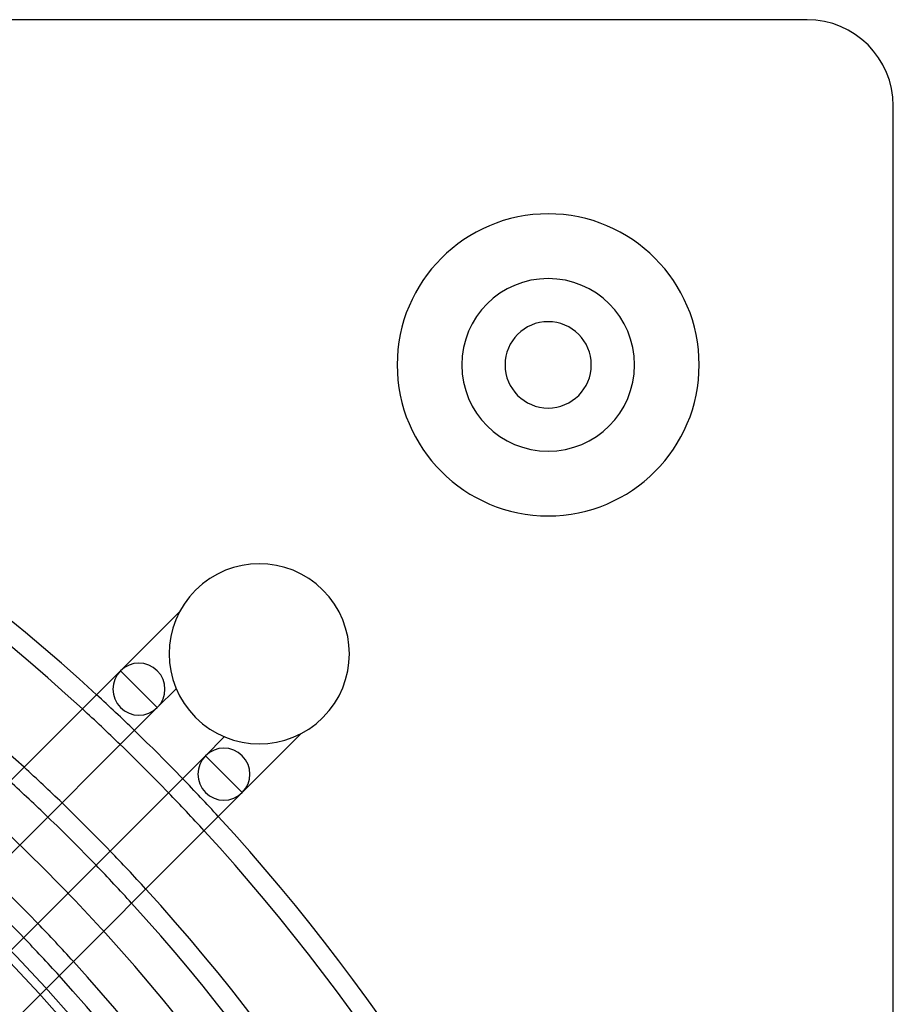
# Model space of a CAD drawing. Header units: millimetres. Extents: x -250 to 250, y -250 to 250.
# Tile 27 of 27: x 149 to 250, y 136 to 250. Entities that reach past the tile are written whole.
import ezdxf

# ---------------------------------------------------------------- set-up
doc = ezdxf.new("R2010")
doc.units = ezdxf.units.MM
doc.layers.add('HIDDEN', color=7, linetype='Continuous')
doc.layers.add('THICK', color=7, linetype='Continuous')

msp = doc.modelspace()

# ---------------------------------------------------------------- linework, layer by layer
at = {"layer": 'HIDDEN'}
for p, q in [((240, 250), (240, 250)), ((250, 240), (250, 240)), ((160.44, 174.55), (164.7, 170.28)), ((162.57, 172.42), (164.7, 170.28)), ((170.28, 164.7), (174.55, 160.44)), ((172.42, 162.57), (174.55, 160.44))]:
    msp.add_line(p, q, dxfattribs=at)
for centre, radius, start, end in [((210, 210), 17.5, 90, 270), ((210, 210), 17.5, 270, 90), ((210, 210), 10, 90, 270), ((210, 210), 10, 270, 90), ((0, 0), 214.39, 0, 180), ((0, 0), 205, 270, 90), ((0, 0), 204, 0, 90), ((0, 0), 233.16, 45.9692, 47.4522), ((0, 0), 230.84, 45.9789, 47.4769), ((0, 0), 221.29, 46.0212, 47.5838), ((0, 0), 233.16, 42.5478, 44.0308), ((0, 0), 218.97, 46.032, 47.6112), ((0, 0), 230.84, 42.5232, 44.021), ((0, 0), 221.29, 42.4162, 43.9788), ((0, 0), 218.97, 42.3888, 43.968), ((0, 0), 209.43, 42.2697, 43.9209), ((0, 0), 207.11, 42.2391, 43.9088)]:
    msp.add_arc(centre, radius, start, end, dxfattribs=at)
for centre in [(162.57, 172.42), (172.42, 162.57)]:
    msp.add_ellipse(centre, major_axis=(2.13, -2.13), ratio=1, start_param=3.141593, end_param=6.283185, dxfattribs=at)
at = {"layer": 'THICK'}
for p, q in [((240, 250), (-240, 250)), ((250, -240), (250, 240)), ((167.29, 181.39), (160.44, 174.55)), ((56.3, 70.41), (160.44, 174.55)), ((160.44, 174.55), (162.57, 172.42)), ((164.7, 170.28), (160.44, 174.55)), ((164.7, 170.28), (166.89, 172.47)), ((164.7, 170.28), (60.57, 66.15)), ((172.47, 166.89), (170.28, 164.7)), ((174.55, 160.44), (181.39, 167.29)), ((66.15, 60.57), (170.28, 164.7)), ((170.28, 164.7), (172.42, 162.57)), ((174.55, 160.44), (172.42, 162.57)), ((174.55, 160.44), (70.41, 56.3))]:
    msp.add_line(p, q, dxfattribs=at)
for centre, radius, start, end in [((240, 240), 10, 0, 90), ((0, 0), 233.16, 47.4522, 90), ((0, 0), 230.84, 47.4769, 89.7121), ((210, 210), 17.5, 90, 270), ((210, 210), 17.5, 270, 90), ((0, 0), 221.29, 47.5838, 89.6996), ((210, 210), 10, 90, 270), ((210, 210), 10, 270, 90), ((210, 210), 5, 0, 180), ((210, 210), 5, 180, 0), ((176.52, 176.52), 10.44, 315, 135), ((176.52, 176.52), 10.44, 135, 315), ((162.57, 172.42), 3.02, 315, 135), ((0, 0), 233.16, 44.0308, 45.9692), ((0, 0), 230.84, 44.021, 45.9789), ((172.42, 162.57), 3.02, 315, 135), ((0, 0), 221.29, 43.9788, 46.0212), ((0, 0), 218.97, 43.968, 46.032), ((0, 0), 233.16, 0, 42.5478), ((0, 0), 230.84, 0.2879, 42.5232), ((0, 0), 209.43, 43.9209, 46.0791), ((0, 0), 207.11, 43.9088, 46.0912), ((0, 0), 221.29, 0.3003, 42.4162), ((0, 0), 218.97, 0.3035, 42.3888), ((0, 0), 209.43, 0.3174, 42.2697), ((0, 0), 207.11, 0.3209, 42.2391)]:
    msp.add_arc(centre, radius, start, end, dxfattribs=at)

doc.saveas('drawing.dxf')
